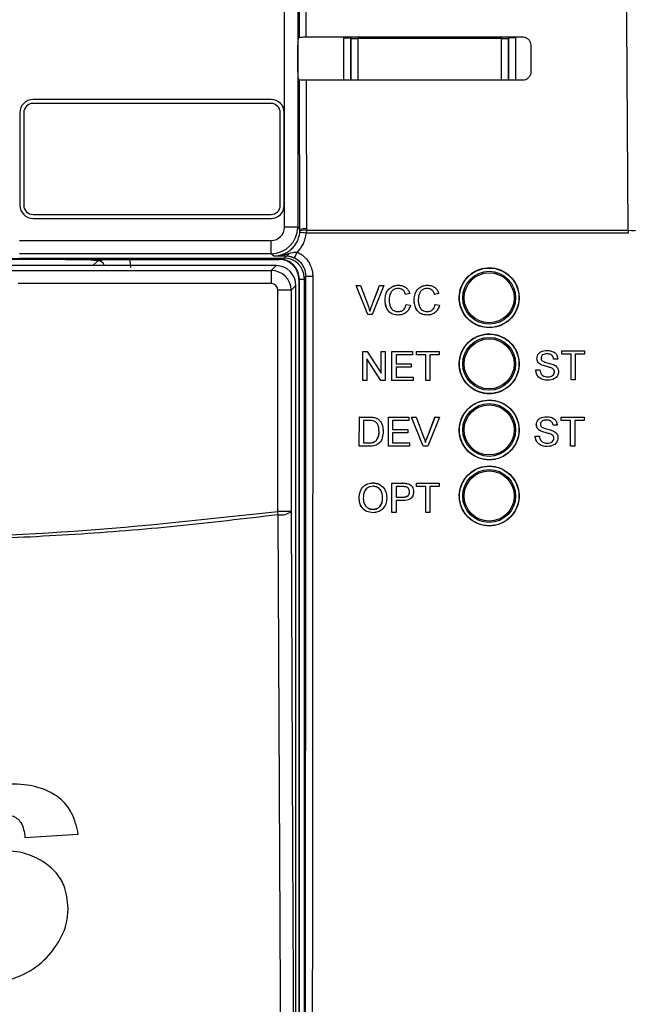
# Paper-space layout 'Blatt3' of a CAD drawing. Header units: millimetres. Extents: x 5 to 418, y 2 to 292.
# Tile 15 of 48: x 99 to 114, y 178 to 202. Entities that reach past the tile are written whole.
import ezdxf

# ---------------------------------------------------------------- set-up
doc = ezdxf.new("R2010")
doc.units = ezdxf.units.MM

psp = doc.layouts.new('Blatt3')

# ---------------------------------------------------------------- linework, layer by layer
at = {"color": 7, "linetype": 'Continuous', "lineweight": 25}
for p, q in [((105.7104, 197.0987), (105.7104, 224.9881)), ((106.0437, 224.9881), (106.0437, 197.0987)), ((106.0897, 201.8949), (106.0875, 202.8169)), ((106.2487, 202.814), (106.2508, 201.8978)), ((106.0525, 201.8577), (106.0897, 201.8949)), ((107.2075, 201.8795), (107.3742, 201.8795)), ((107.2075, 200.8087), (107.2075, 201.8795)), ((107.3917, 201.8619), (107.3742, 201.8795)), ((107.3742, 201.8795), (107.3742, 200.8086)), ((107.5584, 201.8986), (107.5584, 201.8619)), ((111.1842, 201.9013), (111.1842, 201.8619)), ((111.3684, 201.8795), (111.3509, 201.8619)), ((111.5351, 201.8795), (111.3684, 201.8795)), ((111.3684, 200.8056), (111.3684, 201.8795)), ((111.5351, 201.8795), (111.5351, 200.8055)), ((106.0496, 201.0186), (106.0496, 201.691)), ((107.3917, 201.8619), (107.5584, 201.8619)), ((107.3917, 200.8182), (107.3917, 201.8619)), ((111.1842, 201.8619), (107.5584, 201.8619)), ((107.5584, 201.8619), (107.5584, 200.8182)), ((111.1842, 200.8182), (111.1842, 201.8619)), ((111.1842, 201.8619), (111.3509, 201.8619)), ((111.3509, 201.8619), (111.3509, 200.8182)), ((111.9189, 201.6881), (111.9205, 201.0215)), ((106.0922, 200.8122), (106.0525, 200.852)), ((106.101, 197.0414), (106.0922, 200.8122)), ((106.2534, 200.8093), (106.2621, 197.0635)), ((107.3915, 200.8086), (107.3917, 200.8182)), ((107.3917, 200.8182), (107.5584, 200.8182)), ((107.3925, 200.8086), (107.3917, 200.8182)), ((107.5584, 200.8182), (111.1842, 200.8182)), ((107.5584, 200.8182), (107.5584, 200.8085)), ((111.1842, 200.8182), (111.3509, 200.8182)), ((111.1842, 200.8182), (111.1842, 200.8058)), ((111.3509, 200.8182), (111.3497, 200.8056)), ((111.3509, 200.8182), (111.3511, 200.8056)), ((105.3713, 200.3215), (99.3713, 200.3215)), ((105.3713, 200.2215), (99.3713, 200.2215)), ((99.038, 199.9881), (99.038, 197.6548)), ((99.138, 199.9881), (99.138, 197.6548)), ((105.6046, 197.6548), (105.6046, 199.9881)), ((105.7046, 197.6548), (105.7046, 199.9881)), ((99.3713, 197.4215), (105.3713, 197.4215)), ((99.3713, 197.3215), (105.3713, 197.3215)), ((106.0437, 197.0987), (105.7104, 197.0987)), ((106.0437, 197.0987), (106.101, 197.0414)), ((106.097, 196.9669), (106.1003, 197.009)), ((106.1003, 197.009), (106.101, 197.0414)), ((106.2613, 197.0231), (106.2571, 196.9529)), ((114.3778, 196.9529), (106.2571, 196.9529)), ((106.2621, 197.0635), (106.2613, 197.0231)), ((106.2613, 197.0231), (114.3769, 197.0231)), ((114.3769, 197.0231), (114.3778, 196.9529)), ((99.0322, 196.7654), (105.3771, 196.7654)), ((105.3771, 196.4321), (105.3771, 196.7654)), ((105.3771, 196.4321), (99.0322, 196.4321)), ((105.4345, 196.3747), (105.3771, 196.4321)), ((100.1936, 196.2881), (98.6049, 196.2881)), ((105.5713, 196.3027), (98.6195, 196.3027)), ((99.0148, 196.3215), (105.7047, 196.3215)), ((100.8823, 196.1322), (101.0051, 196.255)), ((101.813, 196.2881), (105.5713, 196.2881)), ((105.5713, 196.3027), (105.5713, 196.3215)), ((105.5713, 196.3027), (105.5713, 196.2881)), ((105.7047, 196.3215), (105.7538, 196.3706)), ((105.4988, 196.1322), (98.7105, 196.1322)), ((98.8327, 196.01), (105.3766, 196.01)), ((105.3766, 196.01), (105.4988, 196.1322)), ((105.3766, 196.01), (105.3766, 195.6768)), ((105.3766, 195.6768), (98.9993, 195.6768)), ((106.0859, 195.7881), (106.0713, 195.7881)), ((106.0713, 195.7881), (106.0713, 158.1548)), ((106.0859, 158.1548), (106.0859, 195.7881)), ((106.0859, 195.7881), (106.2046, 195.7881)), ((106.2514, 195.8684), (106.2046, 195.8216)), ((106.2046, 195.8216), (106.2046, 158.156)), ((105.5432, 189.9351), (105.5432, 195.5101)), ((105.8765, 195.5101), (105.5432, 195.5101)), ((105.9987, 195.6323), (105.8765, 195.5101)), ((105.8765, 195.5101), (105.8765, 189.9351)), ((105.9987, 158.3107), (105.9987, 195.6323)), ((107.8089, 194.8959), (107.5135, 195.6293)), ((107.5142, 195.6293), (107.5135, 195.6293)), ((107.8097, 194.8959), (107.5142, 195.6293)), ((107.5142, 195.6293), (107.6262, 195.6293)), ((107.6262, 195.6293), (107.8255, 195.1037)), ((107.9048, 195.1037), (108.0778, 195.559)), ((107.9055, 195.1037), (108.1052, 195.6293)), ((108.2172, 195.6293), (107.9216, 194.8959)), ((108.1052, 195.6293), (108.1046, 195.6293)), ((108.1052, 195.6293), (108.2172, 195.6293)), ((108.5837, 195.6387), (108.5831, 195.6387)), ((108.8661, 195.4255), (108.7627, 195.4033)), ((109.3163, 195.6387), (109.3158, 195.6387)), ((109.5987, 195.4255), (109.4954, 195.4033)), ((108.2461, 195.268), (108.2454, 195.268)), ((108.7627, 195.4033), (108.762, 195.4033)), ((108.9788, 195.268), (108.9781, 195.268)), ((109.4954, 195.4033), (109.4947, 195.4033)), ((107.9055, 195.1037), (107.9048, 195.1037)), ((108.7815, 195.1548), (108.7808, 195.1548)), ((108.7815, 195.1548), (108.8849, 195.1307)), ((109.5142, 195.1548), (109.5134, 195.1548)), ((109.5142, 195.1548), (109.6175, 195.1307)), ((107.8097, 194.8959), (107.8089, 194.8959)), ((107.9216, 194.8959), (107.8097, 194.8959)), ((108.5857, 194.8865), (108.585, 194.8865)), ((109.3184, 194.8865), (109.3177, 194.8865)), ((107.6858, 193.9678), (107.6853, 193.9678)), ((107.6858, 193.2344), (107.6858, 193.9678)), ((107.6858, 193.9678), (107.795, 193.9678)), ((107.795, 193.9678), (108.146, 193.4206)), ((108.146, 193.9678), (108.1457, 193.9678)), ((108.146, 193.4206), (108.146, 193.9678)), ((108.146, 193.9678), (108.2493, 193.9678)), ((108.2493, 193.9678), (108.2493, 193.2344)), ((108.4184, 193.9678), (108.4181, 193.9678)), ((108.4184, 193.2344), (108.4184, 193.9678)), ((108.4184, 193.9678), (108.9349, 193.9678)), ((108.9349, 193.9678), (108.9349, 193.8832)), ((109.0382, 193.9678), (109.0381, 193.9678)), ((109.0382, 193.8832), (109.0382, 193.9678)), ((109.0382, 193.9678), (109.6111, 193.9678)), ((109.6111, 193.9678), (109.6111, 193.8832)), ((112.3282, 193.9926), (112.328, 193.9926)), ((112.7033, 193.9832), (112.7029, 193.9832)), ((112.7033, 193.8986), (112.7033, 193.9832)), ((112.7033, 193.9832), (113.2763, 193.9832)), ((113.2763, 193.9832), (113.2763, 193.8986)), ((108.1401, 193.2344), (107.7891, 193.7816)), ((107.7891, 193.7816), (107.7891, 193.2344)), ((108.9349, 193.8832), (108.5217, 193.8832)), ((108.5217, 193.8832), (108.5217, 193.6575)), ((109.0382, 193.8832), (109.038, 193.8832)), ((109.273, 193.8832), (109.0382, 193.8832)), ((109.273, 193.2344), (109.273, 193.8832)), ((109.6111, 193.8832), (109.3764, 193.8832)), ((109.3764, 193.8832), (109.3764, 193.2344)), ((112.0739, 193.7918), (112.0735, 193.7918)), ((112.4966, 193.7763), (112.4961, 193.7763)), ((112.5999, 193.7763), (112.4966, 193.7763)), ((112.7033, 193.8986), (112.7028, 193.8986)), ((112.9381, 193.8986), (112.7033, 193.8986)), ((112.9374, 193.2498), (112.9374, 193.8391)), ((112.9381, 193.2498), (112.9381, 193.8986)), ((113.2763, 193.8986), (113.0414, 193.8986)), ((113.0414, 193.8986), (113.0414, 193.2498)), ((108.5217, 193.6575), (108.9068, 193.6575)), ((108.9068, 193.5729), (108.5217, 193.5729)), ((108.5217, 193.5729), (108.5217, 193.3191)), ((108.9068, 193.6575), (108.9068, 193.5729)), ((112.0457, 193.5037), (112.045, 193.5037)), ((112.0457, 193.5037), (112.149, 193.5037)), ((112.1821, 193.6333), (112.1815, 193.6333)), ((112.4373, 193.552), (112.4366, 193.552)), ((112.5154, 193.453), (112.5147, 193.453)), ((107.6843, 193.2344), (107.6843, 193.2354)), ((107.6858, 193.2344), (107.6843, 193.2344)), ((107.7891, 193.2344), (107.6858, 193.2344)), ((108.1401, 193.2344), (108.1388, 193.2344)), ((108.2493, 193.2344), (108.1401, 193.2344)), ((108.4184, 193.2344), (108.4171, 193.2344)), ((108.9537, 193.2344), (108.4184, 193.2344)), ((108.5217, 193.3191), (108.9537, 193.3191)), ((108.9537, 193.3191), (108.9537, 193.2344)), ((109.273, 193.2344), (109.2719, 193.2344)), ((109.3764, 193.2344), (109.273, 193.2344)), ((112.3526, 193.2404), (112.3519, 193.2404)), ((112.9381, 193.2498), (112.9374, 193.2498)), ((113.0414, 193.2498), (112.9381, 193.2498)), ((107.5965, 191.579), (107.5977, 192.3119)), ((107.5977, 192.3119), (107.5967, 192.3129)), ((107.5977, 192.3119), (107.8483, 192.3118)), ((107.7009, 192.2273), (107.7, 191.6635)), ((107.8494, 192.2273), (107.7009, 192.2273)), ((107.8483, 192.3118), (107.8472, 192.3128)), ((107.9777, 192.3012), (107.9767, 192.3022)), ((108.0842, 192.2488), (108.0832, 192.2498)), ((108.098, 192.2363), (108.0968, 192.2374)), ((108.3305, 192.3117), (108.3294, 192.3127)), ((108.3294, 191.5788), (108.3305, 192.3117)), ((108.3305, 192.3117), (108.8473, 192.3115)), ((108.4337, 192.2271), (108.4334, 192.0016)), ((108.8471, 192.227), (108.4337, 192.2271)), ((108.8473, 192.3115), (108.8461, 192.3126)), ((108.8473, 192.3115), (108.8471, 192.227)), ((108.9138, 192.3115), (108.9126, 192.3126)), ((109.2082, 191.5785), (108.9138, 192.3115)), ((108.9138, 192.3115), (109.0258, 192.3115)), ((109.0258, 192.3115), (109.0246, 192.3126)), ((109.0258, 192.3115), (109.2243, 191.7861)), ((109.3031, 191.7872), (109.5038, 192.3125)), ((109.3043, 191.7861), (109.505, 192.3113)), ((109.617, 192.3113), (109.3202, 191.5785)), ((109.505, 192.3113), (109.5038, 192.3125)), ((109.5038, 192.3125), (109.6158, 192.3125)), ((109.505, 192.3113), (109.617, 192.3113)), ((109.617, 192.3113), (109.6158, 192.3125)), ((112.3143, 192.3215), (112.3142, 192.3215)), ((112.6894, 192.2275), (112.6889, 192.2275)), ((112.6894, 192.3121), (112.689, 192.3121)), ((112.6894, 192.2275), (112.6894, 192.3121)), ((112.6894, 192.3121), (113.2624, 192.3121)), ((112.9242, 192.2275), (112.6894, 192.2275)), ((112.9242, 191.5788), (112.9242, 192.2275)), ((113.2624, 192.2275), (113.0275, 192.2275)), ((113.0275, 192.2275), (113.0275, 191.5788)), ((113.2624, 192.3121), (113.2624, 192.2275)), ((108.0951, 191.9509), (108.0941, 191.9519)), ((108.4334, 192.0016), (108.8186, 192.0015)), ((108.8186, 192.0015), (108.8175, 192.0025)), ((108.8186, 192.0015), (108.8185, 191.9169)), ((112.06, 192.1207), (112.0596, 192.1207)), ((112.1681, 191.9622), (112.1676, 191.9622)), ((112.4827, 192.1053), (112.4822, 192.1053)), ((112.586, 192.1053), (112.4827, 192.1053)), ((112.9235, 191.5788), (112.9235, 192.169)), ((108.0242, 191.7153), (108.0232, 191.7162)), ((108.4333, 191.917), (108.4329, 191.6633)), ((108.8185, 191.9169), (108.4333, 191.917)), ((109.3043, 191.7861), (109.3031, 191.7872)), ((112.0318, 191.8326), (112.0311, 191.8326)), ((112.0318, 191.8326), (112.1351, 191.8326)), ((112.4234, 191.881), (112.4227, 191.881)), ((112.5015, 191.782), (112.5008, 191.782)), ((107.5965, 191.579), (107.5956, 191.5799)), ((107.859, 191.5789), (107.5965, 191.579)), ((107.7, 191.6635), (107.8511, 191.6635)), ((107.8511, 191.6635), (107.8501, 191.6644)), ((108.3294, 191.5788), (108.3284, 191.5798)), ((108.8649, 191.5786), (108.3294, 191.5788)), ((108.4329, 191.6633), (108.8651, 191.6632)), ((108.8651, 191.6632), (108.864, 191.6642)), ((108.8651, 191.6632), (108.8649, 191.5786)), ((109.2082, 191.5785), (109.207, 191.5796)), ((109.3202, 191.5785), (109.2082, 191.5785)), ((112.3387, 191.5694), (112.338, 191.5694)), ((112.9242, 191.5788), (112.9235, 191.5788)), ((113.0275, 191.5788), (112.9242, 191.5788)), ((107.9419, 190.6515), (107.9405, 190.6528)), ((108.4185, 190.2963), (108.4191, 190.6434)), ((108.4205, 190.6421), (108.4191, 190.6434)), ((108.4191, 190.6434), (108.6883, 190.6434)), ((108.4193, 189.9093), (108.4205, 190.6421)), ((108.4205, 190.6421), (108.6897, 190.6421)), ((108.5237, 190.5576), (108.5233, 190.2945)), ((108.6987, 190.5576), (108.5237, 190.5576)), ((108.6897, 190.6421), (108.6883, 190.6434)), ((108.7983, 190.6352), (108.7969, 190.6365)), ((108.9007, 190.5897), (108.8991, 190.5912)), ((109.0389, 190.5704), (109.039, 190.6434)), ((109.0403, 190.5576), (109.0389, 190.5588)), ((109.0405, 190.6421), (109.039, 190.6434)), ((109.039, 190.6434), (109.612, 190.6434)), ((109.0403, 190.5576), (109.0405, 190.6421)), ((109.2752, 190.5576), (109.0403, 190.5576)), ((109.0405, 190.6421), (109.6134, 190.6421)), ((109.2741, 189.9093), (109.2752, 190.5576)), ((109.3785, 190.5576), (109.3774, 189.9093)), ((109.6133, 190.5576), (109.3785, 190.5576)), ((109.6134, 190.6421), (109.612, 190.6434)), ((109.6134, 190.6421), (109.6133, 190.5576)), ((107.5933, 190.266), (107.5919, 190.2673)), ((108.1851, 190.2753), (108.1837, 190.2765)), ((108.5231, 190.2099), (108.5226, 189.9093)), ((108.7026, 190.2099), (108.5231, 190.2099)), ((108.5233, 190.2945), (108.7, 190.2945)), ((108.7, 190.2945), (108.6986, 190.2957)), ((108.8617, 190.4285), (108.8602, 190.4298)), ((107.94, 189.9845), (107.9385, 189.9857)), ((105.5543, 189.8488), (105.5432, 189.9351)), ((105.8765, 189.9351), (105.5432, 189.9351)), ((108.4193, 189.9093), (108.418, 189.9105)), ((108.5226, 189.9093), (108.4193, 189.9093)), ((109.2741, 189.9093), (109.2728, 189.9105)), ((109.3774, 189.9093), (109.2741, 189.9093)), ((99.1671, 181.7109), (100.5132, 181.792))]:
    psp.add_line(p, q, dxfattribs=at)
at = {"color": 7, "linetype": 'Continuous', "lineweight": 25, "flags": 128}
for points in [[(114.3769, 197.0231), (114.3676, 198.3445), (114.3302, 203.6302), (114.21, 220.6108)], [(107.3917, 201.8619), (107.3949, 201.8944), (107.3958, 201.8985)], [(111.3461, 201.9014), (111.3477, 201.8944), (111.3509, 201.8619)], [(105.6343, 172.837), (105.6312, 173.4809), (105.6191, 176.0565), (105.5707, 186.3587), (105.5543, 189.8488)], [(105.8765, 189.9351), (105.9163, 181.4511), (105.9562, 172.9233)]]:
    psp.add_lwpolyline(points, dxfattribs=at)
at = {"color": 7, "linetype": 'Continuous', "lineweight": 25}
for centre, radius in [((110.8713, 195.3215), 0.75), ((110.8713, 195.3215), 0.6667), ((110.8713, 195.3215), 0.6316), ((110.8713, 193.6548), 0.75), ((110.8713, 193.6548), 0.6667), ((110.8713, 193.6548), 0.6316), ((110.8713, 191.9881), 0.75), ((110.8713, 191.9881), 0.6667), ((110.8713, 191.9881), 0.6316), ((110.8713, 190.3215), 0.75), ((110.8713, 190.3215), 0.6667), ((110.8713, 190.3215), 0.6316)]:
    psp.add_circle(centre, radius, dxfattribs=at)
for centre, radius, start, end in [((99.3713, 199.9881), 0.3333, 90, 180), ((99.3713, 199.9881), 0.2333, 90, 180), ((105.3713, 199.9881), 0.3333, 0, 90), ((105.3713, 199.9881), 0.2333, 0, 90), ((99.3713, 197.6548), 0.3333, 180, 270), ((99.3713, 197.6548), 0.2333, 180, 270), ((105.3713, 197.6548), 0.2333, 270, 0), ((105.3713, 197.6548), 0.3333, 270, 0), ((105.377, 197.0988), 0.6667, 270.00873, 359.99127), ((106.0229, 195.1979), 1.7706, 82.39916, 87.59893), ((106.2089, 196.694), 0.3332, 80.96458, 109.01794), ((106.2253, 196.734), 0.3315, 83.61467, 112.00928), ((114.5031, 198.398), 1.3807, 264.75697, 291.28619), ((105.7331, 196.4554), 0.0873, 283.66786, 348.64856), ((105.0595, 196.8705), 1.052, 328.7156, 337.70032), ((105.5713, 195.7881), 0.5146, 0, 90), ((105.5713, 195.7881), 0.5, 0, 90), ((106.3814, 197.463), 1.5999, 265.33873, 271.51453), ((105.6235, 190.2352), 0.3925, 259.84532, 310.1364)]:
    psp.add_arc(centre, radius, start, end, dxfattribs=at)
for centre, major_axis, ratio, start_param, end_param in [((95.2046, 207.6826), (331.5967, 0), 0.0174551, 4.7457074, 4.7621688), ((106.0525, 201.691), (0, 0.1667), 0.0174551, 0.0174533, 1.5707963), ((106.0525, 201.0186), (0, 0.1667), 0.0174551, 1.5707963, 3.1241394), ((95.2046, 195.054), (329.907, 0), 0.0174551, 1.5207614, 1.5372995), ((105.377, 197.0988), (-0.2358, 0.2358), 0.9996955, 2.3563468, 3.9268385), ((101.0028, 196.0863), (0.1208, 0.1208), 0.9759379, 5.7611944, 7.0672139), ((101.0028, 196.0863), (-0.5909, -0.5909), 0.9972647, 2.357564, 2.5991163), ((105.7046, 195.8214), (0.3537, 0.3537), 0.9996955, 5.4979394, 7.0684312), ((105.3765, 195.5101), (-0.3536, 0.3536), 0.9998985, 3.9271431, 5.4976349), ((105.4987, 195.6323), (0.3536, -0.3536), 0.9998985, 0.7855505, 2.3560422), ((105.3765, 195.5101), (0.1179, 0.1179), 0.9996955, 5.4979394, 7.0684312)]:
    psp.add_ellipse(centre, major_axis=major_axis, ratio=ratio, start_param=start_param, end_param=end_param, dxfattribs=at)
for points, knots in [([(106.0897, 201.8949), (106.0919, 201.8952), (106.0962, 201.8959), (106.1262, 201.8968), (106.1695, 201.8974), (106.214, 201.8977), (106.2417, 201.8978), (106.2508, 201.8978)], [0, 0, 0, 0, 0.2236598, 0.4473429, 0.6703401, 0.8919116, 1, 1, 1, 1]), ([(111.7046, 201.9017), (111.7164, 201.9012), (111.752, 201.8994), (111.8092, 201.879), (111.8665, 201.8341), (111.9059, 201.7723), (111.9182, 201.7204), (111.9188, 201.6922), (111.9189, 201.6881)], [0, 0, 0, 0, 0.1046692, 0.317023, 0.5307428, 0.746575, 0.9639054, 1, 1, 1, 1]), ([(111.9205, 201.0215), (111.9199, 201.0093), (111.9181, 200.9728), (111.8968, 200.9143), (111.8506, 200.8565), (111.788, 200.8177), (111.7363, 200.8059), (111.7085, 200.8054), (111.7046, 200.8053)], [0, 0, 0, 0, 0.1086494, 0.3253892, 0.5407101, 0.7539172, 0.9656881, 1, 1, 1, 1]), ([(106.2534, 200.8093), (106.2349, 200.8094), (106.1978, 200.8094), (106.1492, 200.81), (106.1128, 200.8107), (106.095, 200.8115), (106.0929, 200.812), (106.0922, 200.8122)], [0, 0, 0, 0, 0.2188249, 0.4376055, 0.657623, 0.8800574, 1, 1, 1, 1]), ([(105.4345, 196.3747), (105.4594, 196.3755), (105.5027, 196.3768), (105.5638, 196.3866), (105.6181, 196.3995), (105.6717, 196.4173), (105.7235, 196.4395), (105.7729, 196.4658), (105.8199, 196.496), (105.8646, 196.5305), (105.9061, 196.5687), (105.9441, 196.6098), (105.9784, 196.654), (106.0092, 196.7014), (106.0358, 196.7511), (106.058, 196.8025), (106.0757, 196.8555), (106.0893, 196.9104), (106.0945, 196.948), (106.097, 196.9669)], [0, 0, 0, 0, 0.0768273, 0.1335023, 0.1905693, 0.2488742, 0.3076074, 0.3642502, 0.4212865, 0.4795649, 0.5382729, 0.5949566, 0.6520355, 0.7103609, 0.769117, 0.825813, 0.8829036, 0.9412373, 1, 1, 1, 1]), ([(106.2571, 196.9529), (106.2384, 196.8601), (106.2025, 196.6812), (106.088, 196.5395), (106.0328, 196.4713)], [0, 0, 0, 0, 0.5189654, 1, 1, 1, 1]), ([(105.4345, 196.3747), (105.4355, 196.3747), (105.4393, 196.3747), (105.4533, 196.3747), (105.4798, 196.3752), (105.5169, 196.3772), (105.5572, 196.3809), (105.5975, 196.386), (105.6395, 196.3929), (105.6832, 196.4016), (105.7285, 196.4124), (105.7737, 196.4245), (105.8037, 196.4336), (105.8187, 196.4382)], [0, 0, 0, 0, 0.0073743, 0.0295245, 0.1082133, 0.2119375, 0.3157939, 0.4200314, 0.5243876, 0.6429784, 0.7617087, 0.8808033, 1, 1, 1, 1]), ([(105.8187, 196.4382), (105.8611, 196.4521), (105.9297, 196.4746), (106.0042, 196.4722), (106.0328, 196.4713)], [0, 0, 0, 0, 0.6162692, 1, 1, 1, 1]), ([(106.0328, 196.4713), (106.0412, 196.4674), (106.0662, 196.4556), (106.1068, 196.4328), (106.1535, 196.4013), (106.1903, 196.3716), (106.2318, 196.3335), (106.2698, 196.2922), (106.3089, 196.2397), (106.3339, 196.1994), (106.3604, 196.1498), (106.3826, 196.0982), (106.4021, 196.0356), (106.4123, 195.9893), (106.4213, 195.932), (106.4227, 195.893), (106.4237, 195.8636)], [0, 0, 0, 0, 0.0361801, 0.1088378, 0.1825388, 0.2573083, 0.2948736, 0.403651, 0.4773408, 0.5520971, 0.5896555, 0.6984992, 0.772235, 0.8470391, 0.8846219, 1, 1, 1, 1]), ([(100.1936, 196.2881), (100.2775, 196.288), (100.4449, 196.2877), (100.6561, 196.2856), (100.7945, 196.2832), (100.889, 196.2813), (100.9411, 196.2802), (100.9867, 196.2797), (101.0069, 196.2797), (101.0287, 196.2798), (101.0748, 196.2803), (101.1986, 196.2831), (101.3993, 196.2865), (101.6617, 196.288), (101.779, 196.2881), (101.813, 196.2881)], [0, 0, 0, 0, 0.1285765, 0.2567737, 0.3662028, 0.4233865, 0.4807326, 0.4926999, 0.5020936, 0.5114973, 0.5265389, 0.585134, 0.819275, 0.9475433, 1, 1, 1, 1]), ([(101.0051, 196.255), (101.0046, 196.2551), (100.9964, 196.2559), (100.956, 196.2601), (100.8601, 196.2691), (100.6845, 196.2795), (100.4419, 196.2868), (100.2765, 196.2877), (100.1936, 196.2881)], [0, 0, 0, 0, 0.00274543, 0.05080831, 0.24574994, 0.54490651, 0.77220368, 1, 1, 1, 1]), ([(105.7538, 196.3706), (105.6982, 196.3712), (105.5864, 196.3724), (105.4861, 196.3739), (105.4352, 196.3747), (105.4345, 196.3747)], [0, 0, 0, 0, 0.4934713, 0.9935248, 1, 1, 1, 1]), ([(105.9586, 196.3242), (105.9339, 196.3342), (105.9023, 196.3469), (105.8324, 196.3652), (105.7901, 196.3681), (105.7538, 196.3706)], [0, 0, 0, 0, 0.3391927, 0.4330012, 1, 1, 1, 1]), ([(106.2514, 195.8684), (106.2506, 195.8904), (106.2475, 195.9685), (106.2053, 196.0986), (106.1054, 196.2392), (106.0075, 196.2958), (105.9586, 196.3242)], [0, 0, 0, 0, 0.11584913, 0.41074499, 0.70540532, 1, 1, 1, 1]), ([(110.3365, 195.8578), (110.2822, 195.7919), (110.1737, 195.6601), (110.1053, 195.4083), (110.1186, 195.151), (110.2177, 194.9117), (110.3901, 194.7187), (110.6171, 194.5936), (110.8728, 194.5507), (111.1282, 194.595), (111.3544, 194.7213), (111.5259, 194.9153), (111.6234, 195.1549), (111.6363, 195.4131), (111.5631, 195.6611), (111.4119, 195.8711), (111.1996, 196.0194), (110.9496, 196.0891), (110.6916, 196.0713), (110.4804, 195.9842), (110.3765, 195.8929), (110.3365, 195.8578)], [0, 0, 0, 0, 0.0535723, 0.1071443, 0.1607313, 0.2143785, 0.2681024, 0.321888, 0.375695, 0.4294732, 0.4831833, 0.5368141, 0.5903891, 0.6439578, 0.6975746, 0.7512731, 0.8050495, 0.8588638, 0.9126587, 0.9663868, 1, 1, 1, 1]), ([(106.2206, 158.0757), (106.2241, 161.222), (106.2309, 167.5147), (106.2393, 176.9611), (106.2463, 186.4122), (106.2497, 192.7162), (106.2514, 195.8684)], [0, 0, 0, 0, 0.249948, 0.4999168, 0.749948, 1, 1, 1, 1]), ([(106.4237, 195.8636), (106.4237, 195.7526), (106.4234, 195.1972), (106.4222, 192.8649), (106.4189, 187.0901), (106.4126, 178.2079), (106.4037, 167.9399), (106.3964, 161.2278), (106.3929, 158.0649)], [0, 0, 0, 0, 0.00880859, 0.04404297, 0.18498094, 0.46685965, 0.74876819, 1, 1, 1, 1]), ([(108.2454, 195.268), (108.2494, 195.3209), (108.2572, 195.4265), (108.3389, 195.5561), (108.4587, 195.6271), (108.5415, 195.6348), (108.583, 195.6387)], [0, 0, 0, 0, 0.2804925, 0.5595697, 0.7796153, 1, 1, 1, 1]), ([(108.2461, 195.268), (108.2501, 195.3209), (108.258, 195.4265), (108.3396, 195.5561), (108.4595, 195.6271), (108.5423, 195.6348), (108.5837, 195.6387)], [0, 0, 0, 0, 0.2804925, 0.5595697, 0.7796153, 1, 1, 1, 1]), ([(108.5787, 195.5541), (108.5528, 195.5523), (108.5011, 195.5487), (108.4319, 195.5093), (108.3608, 195.4192), (108.3541, 195.3306), (108.3495, 195.2685)], [0, 0, 0, 0, 0.1872234, 0.3739058, 0.5607363, 1, 1, 1, 1]), ([(108.762, 195.4033), (108.7539, 195.4262), (108.7378, 195.4717), (108.6924, 195.5239), (108.6349, 195.5507), (108.597, 195.5529), (108.578, 195.5541)], [0, 0, 0, 0, 0.2805533, 0.55973893, 0.77965382, 1, 1, 1, 1]), ([(108.7627, 195.4033), (108.7547, 195.4262), (108.7385, 195.4717), (108.6931, 195.5239), (108.6356, 195.5507), (108.5977, 195.5529), (108.5787, 195.5541)], [0, 0, 0, 0, 0.2805533, 0.5597389, 0.7796538, 1, 1, 1, 1]), ([(108.5837, 195.6387), (108.6196, 195.636), (108.6913, 195.6308), (108.7793, 195.5776), (108.8381, 195.5054), (108.8567, 195.4521), (108.8661, 195.4255)], [0, 0, 0, 0, 0.2800806, 0.5594487, 0.7795488, 1, 1, 1, 1]), ([(108.9781, 195.268), (108.982, 195.3209), (108.9899, 195.4265), (109.0715, 195.5561), (109.1914, 195.6271), (109.2742, 195.6348), (109.3156, 195.6387)], [0, 0, 0, 0, 0.2804925, 0.5595697, 0.7796153, 1, 1, 1, 1]), ([(108.9788, 195.268), (108.9827, 195.3209), (108.9906, 195.4265), (109.0722, 195.5561), (109.1921, 195.6271), (109.2749, 195.6348), (109.3163, 195.6387)], [0, 0, 0, 0, 0.2804925, 0.5595697, 0.7796153, 1, 1, 1, 1]), ([(109.3113, 195.5541), (109.2854, 195.5523), (109.2337, 195.5487), (109.1646, 195.5093), (109.0935, 195.4192), (109.0868, 195.3306), (109.0821, 195.2685)], [0, 0, 0, 0, 0.1872234, 0.3739058, 0.5607363, 1, 1, 1, 1]), ([(109.4947, 195.4033), (109.4866, 195.4262), (109.4705, 195.4717), (109.425, 195.5239), (109.3676, 195.5507), (109.3296, 195.5529), (109.3106, 195.5541)], [0, 0, 0, 0, 0.2805533, 0.5597389, 0.7796538, 1, 1, 1, 1]), ([(109.4954, 195.4033), (109.4873, 195.4262), (109.4712, 195.4717), (109.4257, 195.5239), (109.3683, 195.5507), (109.3303, 195.5529), (109.3113, 195.5541)], [0, 0, 0, 0, 0.2805533, 0.55973893, 0.77965382, 1, 1, 1, 1]), ([(109.3163, 195.6387), (109.3522, 195.636), (109.4239, 195.6308), (109.5119, 195.5776), (109.5707, 195.5054), (109.5894, 195.4521), (109.5987, 195.4255)], [0, 0, 0, 0, 0.2800806, 0.5594487, 0.7795488, 1, 1, 1, 1]), ([(108.585, 194.8865), (108.5301, 194.8906), (108.4207, 194.8986), (108.305, 195.01), (108.2544, 195.1407), (108.2484, 195.2256), (108.2454, 195.268)], [0, 0, 0, 0, 0.27995506, 0.55808759, 0.77891157, 1, 1, 1, 1]), ([(108.5857, 194.8865), (108.5308, 194.8906), (108.4214, 194.8986), (108.3057, 195.01), (108.2552, 195.1407), (108.2491, 195.2256), (108.2461, 195.268)], [0, 0, 0, 0, 0.2799551, 0.5580876, 0.7789116, 1, 1, 1, 1]), ([(108.3495, 195.2685), (108.3515, 195.2291), (108.3556, 195.1506), (108.3983, 195.0452), (108.4833, 194.9819), (108.5451, 194.9747), (108.5761, 194.9711)], [0, 0, 0, 0, 0.281245, 0.5607156, 0.780138, 1, 1, 1, 1]), ([(109.3177, 194.8865), (109.2628, 194.8906), (109.1533, 194.8986), (109.0376, 195.01), (108.9871, 195.1407), (108.9811, 195.2256), (108.9781, 195.268)], [0, 0, 0, 0, 0.2799551, 0.5580876, 0.7789116, 1, 1, 1, 1]), ([(109.3184, 194.8865), (109.2635, 194.8906), (109.154, 194.8986), (109.0383, 195.01), (108.9878, 195.1407), (108.9818, 195.2256), (108.9788, 195.268)], [0, 0, 0, 0, 0.2799551, 0.5580876, 0.7789116, 1, 1, 1, 1]), ([(109.0821, 195.2685), (109.0841, 195.2291), (109.0882, 195.1506), (109.1309, 195.0452), (109.2159, 194.9819), (109.2778, 194.9747), (109.3087, 194.9711)], [0, 0, 0, 0, 0.281245, 0.5607156, 0.780138, 1, 1, 1, 1]), ([(107.8255, 195.1037), (107.8337, 195.0818), (107.8483, 195.0427), (107.8604, 195.0028), (107.8657, 194.9852)], [0, 0, 0, 0, 0.55999824, 1, 1, 1, 1]), ([(107.865, 194.9852), (107.8718, 195.0076), (107.8838, 195.0474), (107.8984, 195.0865), (107.9048, 195.1037)], [0, 0, 0, 0, 0.5599723, 1, 1, 1, 1]), ([(107.8657, 194.9852), (107.8725, 195.0076), (107.8845, 195.0474), (107.8991, 195.0865), (107.9055, 195.1037)], [0, 0, 0, 0, 0.5599723, 1, 1, 1, 1]), ([(108.5753, 194.9711), (108.6035, 194.9739), (108.6598, 194.9793), (108.7454, 195.0415), (108.7674, 195.1119), (108.7808, 195.1548)], [0, 0, 0, 0, 0.2807112, 0.5609046, 1, 1, 1, 1]), ([(108.5761, 194.9711), (108.6042, 194.9739), (108.6605, 194.9793), (108.7462, 195.0415), (108.7681, 195.1119), (108.7815, 195.1548)], [0, 0, 0, 0, 0.2807112, 0.5609046, 1, 1, 1, 1]), ([(108.8849, 195.1307), (108.8727, 195.0931), (108.8485, 195.0182), (108.7711, 194.9363), (108.6783, 194.8926), (108.6166, 194.8886), (108.5857, 194.8865)], [0, 0, 0, 0, 0.2802563, 0.5595462, 0.7795894, 1, 1, 1, 1]), ([(109.308, 194.9711), (109.3361, 194.9739), (109.3924, 194.9793), (109.4781, 195.0415), (109.5, 195.1119), (109.5134, 195.1548)], [0, 0, 0, 0, 0.28071123, 0.56090458, 1, 1, 1, 1]), ([(109.3087, 194.9711), (109.3369, 194.9739), (109.3931, 194.9793), (109.4788, 195.0415), (109.5008, 195.1119), (109.5142, 195.1548)], [0, 0, 0, 0, 0.2807112, 0.5609046, 1, 1, 1, 1]), ([(109.6175, 195.1307), (109.6054, 195.0931), (109.5811, 195.0182), (109.5038, 194.9363), (109.411, 194.8926), (109.3493, 194.8886), (109.3184, 194.8865)], [0, 0, 0, 0, 0.2802563, 0.5595462, 0.7795894, 1, 1, 1, 1]), ([(110.3367, 194.1901), (110.2825, 194.1242), (110.1742, 193.9925), (110.1061, 193.7409), (110.1196, 193.484), (110.2188, 193.245), (110.3912, 193.0524), (110.618, 192.9275), (110.8735, 192.8849), (111.1286, 192.9294), (111.3544, 193.0558), (111.5255, 193.2497), (111.6227, 193.489), (111.6354, 193.747), (111.5621, 193.9946), (111.4108, 194.2043), (111.1986, 194.3522), (110.9488, 194.4217), (110.6911, 194.4036), (110.4803, 194.3165), (110.3766, 194.2252), (110.3367, 194.1901)], [0, 0, 0, 0, 0.05356912, 0.10713778, 0.16072478, 0.21437646, 0.26810738, 0.32189954, 0.37570971, 0.42948642, 0.48319093, 0.5368144, 0.59038353, 0.64395056, 0.69757055, 0.75127575, 0.80505943, 0.85887833, 0.91267304, 0.96639642, 1, 1, 1, 1]), ([(112.0732, 193.7918), (112.0756, 193.8144), (112.0806, 193.8596), (112.1171, 193.9188), (112.1964, 193.98), (112.2735, 193.9874), (112.3276, 193.9926)], [0, 0, 0, 0, 0.1870287, 0.3741238, 0.5611402, 1, 1, 1, 1]), ([(112.0739, 193.7918), (112.0763, 193.8144), (112.0812, 193.8596), (112.1178, 193.9188), (112.1971, 193.98), (112.2742, 193.9874), (112.3282, 193.9926)], [0, 0, 0, 0, 0.1870287, 0.3741238, 0.5611402, 1, 1, 1, 1]), ([(112.3282, 193.9926), (112.3646, 193.9903), (112.437, 193.9857), (112.5308, 193.9396), (112.5881, 193.8617), (112.596, 193.8048), (112.5999, 193.7763)], [0, 0, 0, 0, 0.2807972, 0.5601508, 0.7798767, 1, 1, 1, 1]), ([(112.1814, 193.6333), (112.1649, 193.6426), (112.132, 193.6613), (112.0849, 193.7128), (112.0776, 193.7619), (112.0732, 193.7918)], [0, 0, 0, 0, 0.2814452, 0.5622732, 1, 1, 1, 1]), ([(112.1821, 193.6333), (112.1656, 193.6426), (112.1327, 193.6613), (112.0856, 193.7128), (112.0783, 193.7619), (112.0739, 193.7918)], [0, 0, 0, 0, 0.2814452, 0.5622732, 1, 1, 1, 1]), ([(112.3324, 193.908), (112.3124, 193.9073), (112.2726, 193.9058), (112.2197, 193.8853), (112.1837, 193.8456), (112.1794, 193.8142), (112.1772, 193.7985)], [0, 0, 0, 0, 0.2812903, 0.5608202, 0.7806803, 1, 1, 1, 1]), ([(112.1772, 193.7985), (112.1785, 193.7849), (112.1807, 193.7604), (112.1965, 193.7419), (112.2035, 193.7337)], [0, 0, 0, 0, 0.5596169, 1, 1, 1, 1]), ([(112.2035, 193.7337), (112.2344, 193.7183), (112.2856, 193.6927), (112.3634, 193.6758), (112.4285, 193.6588), (112.4706, 193.6431), (112.4916, 193.6353)], [0, 0, 0, 0, 0.3384083, 0.5589741, 0.7795351, 1, 1, 1, 1]), ([(112.4959, 193.7763), (112.492, 193.7983), (112.4841, 193.8419), (112.425, 193.9019), (112.3671, 193.9057), (112.3317, 193.908)], [0, 0, 0, 0, 0.2810967, 0.5602874, 1, 1, 1, 1]), ([(112.4966, 193.7763), (112.4927, 193.7983), (112.4848, 193.8419), (112.4257, 193.9019), (112.3678, 193.9057), (112.3324, 193.908)], [0, 0, 0, 0, 0.2810967, 0.5602874, 1, 1, 1, 1]), ([(112.3519, 193.2404), (112.3092, 193.2426), (112.2241, 193.247), (112.1169, 193.3083), (112.0565, 193.4035), (112.0488, 193.4703), (112.045, 193.5037)], [0, 0, 0, 0, 0.2808135, 0.5595629, 0.7796198, 1, 1, 1, 1]), ([(112.3526, 193.2404), (112.3099, 193.2426), (112.2248, 193.247), (112.1176, 193.3083), (112.0572, 193.4035), (112.0495, 193.4703), (112.0457, 193.5037)], [0, 0, 0, 0, 0.2808135, 0.5595629, 0.7796198, 1, 1, 1, 1]), ([(112.149, 193.5037), (112.1532, 193.4757), (112.1615, 193.42), (112.2158, 193.359), (112.2823, 193.3297), (112.3261, 193.3266), (112.3481, 193.3251)], [0, 0, 0, 0, 0.280632, 0.5586744, 0.7791973, 1, 1, 1, 1]), ([(112.4366, 193.552), (112.4077, 193.5613), (112.36, 193.5766), (112.2924, 193.5937), (112.2356, 193.61), (112.1995, 193.6255), (112.1814, 193.6333)], [0, 0, 0, 0, 0.3399393, 0.5600249, 0.7800825, 1, 1, 1, 1]), ([(112.4373, 193.552), (112.4084, 193.5613), (112.3607, 193.5766), (112.2931, 193.5937), (112.2363, 193.61), (112.2001, 193.6255), (112.1821, 193.6333)], [0, 0, 0, 0, 0.3399393, 0.5600249, 0.7800825, 1, 1, 1, 1]), ([(112.3474, 193.3251), (112.3694, 193.3264), (112.4132, 193.3292), (112.4699, 193.3562), (112.5072, 193.4013), (112.5122, 193.4358), (112.5147, 193.453)], [0, 0, 0, 0, 0.2809172, 0.5608127, 0.7805018, 1, 1, 1, 1]), ([(112.3481, 193.3251), (112.37, 193.3264), (112.4139, 193.3292), (112.4706, 193.3562), (112.5079, 193.4013), (112.5129, 193.4358), (112.5154, 193.453)], [0, 0, 0, 0, 0.28091717, 0.56081274, 0.7805018, 1, 1, 1, 1]), ([(112.6187, 193.458), (112.6129, 193.4223), (112.6011, 193.3508), (112.5018, 193.2576), (112.4092, 193.247), (112.3526, 193.2404)], [0, 0, 0, 0, 0.2799417, 0.5600797, 1, 1, 1, 1]), ([(112.5147, 193.453), (112.5135, 193.4657), (112.5111, 193.4909), (112.4843, 193.5295), (112.4547, 193.5435), (112.4366, 193.552)], [0, 0, 0, 0, 0.2800885, 0.55997049, 1, 1, 1, 1]), ([(112.5154, 193.453), (112.5142, 193.4657), (112.5118, 193.4909), (112.485, 193.5295), (112.4554, 193.5435), (112.4373, 193.552)], [0, 0, 0, 0, 0.2800885, 0.5599705, 1, 1, 1, 1]), ([(112.4916, 193.6353), (112.511, 193.6255), (112.5497, 193.6058), (112.5918, 193.5608), (112.6152, 193.5092), (112.6176, 193.4751), (112.6187, 193.458)], [0, 0, 0, 0, 0.2803713, 0.5599089, 0.7798589, 1, 1, 1, 1]), ([(110.3369, 192.5224), (110.2829, 192.4565), (110.1748, 192.3249), (110.1069, 192.0736), (110.1206, 191.817), (110.2199, 191.5784), (110.3922, 191.3861), (110.6189, 191.2616), (110.8741, 191.2192), (111.1289, 191.2638), (111.3543, 191.3903), (111.525, 191.5841), (111.6219, 191.8232), (111.6344, 192.0808), (111.561, 192.3281), (111.4098, 192.5374), (111.1976, 192.685), (110.9481, 192.7542), (110.6908, 192.7359), (110.4802, 192.6487), (110.3767, 192.5575), (110.3369, 192.5224)], [0, 0, 0, 0, 0.053566, 0.1071314, 0.1607186, 0.214375, 0.2681131, 0.3219118, 0.3757251, 0.4295001, 0.4831988, 0.5368148, 0.5903782, 0.6439436, 0.697567, 0.7512791, 0.8050701, 0.8588935, 0.9126879, 0.9664063, 1, 1, 1, 1]), ([(107.8471, 192.313), (107.8714, 192.3129), (107.9149, 192.3127), (107.9577, 192.3055), (107.9765, 192.3024)], [0, 0, 0, 0, 0.560174, 1, 1, 1, 1]), ([(107.8483, 192.3118), (107.8726, 192.3117), (107.9161, 192.3115), (107.9589, 192.3044), (107.9777, 192.3012)], [0, 0, 0, 0, 0.56017401, 1, 1, 1, 1]), ([(107.9705, 192.2121), (107.9483, 192.2176), (107.9085, 192.2273), (107.8675, 192.2273), (107.8494, 192.2273)], [0, 0, 0, 0, 0.5592546, 1, 1, 1, 1]), ([(108.0951, 191.9509), (108.0919, 192.009), (108.0874, 192.0901), (108.029, 192.1776), (107.99, 192.2006), (107.9705, 192.2121)], [0, 0, 0, 0, 0.5591497, 0.7800403, 1, 1, 1, 1]), ([(107.9765, 192.3024), (107.9982, 192.2961), (108.037, 192.285), (108.0689, 192.2607), (108.083, 192.2499)], [0, 0, 0, 0, 0.5598465, 1, 1, 1, 1]), ([(107.9777, 192.3012), (107.9994, 192.295), (108.0382, 192.2839), (108.0701, 192.2595), (108.0842, 192.2488)], [0, 0, 0, 0, 0.5598465, 1, 1, 1, 1]), ([(108.0842, 192.2488), (108.1057, 192.2265), (108.1488, 192.1818), (108.1904, 192.0772), (108.1954, 191.9978), (108.1984, 191.9492)], [0, 0, 0, 0, 0.279769, 0.5599289, 1, 1, 1, 1]), ([(112.0593, 192.1207), (112.0617, 192.1433), (112.0667, 192.1885), (112.1032, 192.2478), (112.1825, 192.3089), (112.2596, 192.3163), (112.3137, 192.3215)], [0, 0, 0, 0, 0.1870287, 0.3741238, 0.5611402, 1, 1, 1, 1]), ([(112.06, 192.1207), (112.0624, 192.1433), (112.0673, 192.1885), (112.1039, 192.2478), (112.1832, 192.3089), (112.2603, 192.3163), (112.3143, 192.3215)], [0, 0, 0, 0, 0.1870287, 0.3741238, 0.5611402, 1, 1, 1, 1]), ([(112.3184, 192.2369), (112.2985, 192.2362), (112.2587, 192.2348), (112.2058, 192.2142), (112.1697, 192.1746), (112.1654, 192.1432), (112.1633, 192.1275)], [0, 0, 0, 0, 0.2812903, 0.5608202, 0.7806803, 1, 1, 1, 1]), ([(112.3143, 192.3215), (112.3507, 192.3192), (112.4231, 192.3147), (112.5169, 192.2686), (112.5742, 192.1907), (112.5821, 192.1338), (112.586, 192.1053)], [0, 0, 0, 0, 0.2807972, 0.5601508, 0.7798767, 1, 1, 1, 1]), ([(112.482, 192.1053), (112.4781, 192.1272), (112.4702, 192.1709), (112.4111, 192.2309), (112.3532, 192.2346), (112.3178, 192.2369)], [0, 0, 0, 0, 0.2810967, 0.5602874, 1, 1, 1, 1]), ([(112.4827, 192.1053), (112.4788, 192.1272), (112.4709, 192.1709), (112.4118, 192.2309), (112.3539, 192.2346), (112.3184, 192.2369)], [0, 0, 0, 0, 0.2810967, 0.5602874, 1, 1, 1, 1]), ([(108.1984, 191.9492), (108.1946, 191.8957), (108.1871, 191.789), (108.1123, 191.6512), (107.9856, 191.5841), (107.9013, 191.5807), (107.859, 191.5789)], [0, 0, 0, 0, 0.28084, 0.5599517, 0.7790685, 1, 1, 1, 1]), ([(108.0939, 191.952), (108.0898, 192.0092), (108.0841, 192.0889), (108.0411, 192.1639), (108.0203, 192.1778), (108.0183, 192.1792)], [0, 0, 0, 0, 0.6949859, 0.9695382, 1, 1, 1, 1]), ([(108.023, 191.7164), (108.0476, 191.757), (108.0917, 191.8299), (108.0932, 191.9146), (108.0939, 191.952)], [0, 0, 0, 0, 0.5574522, 1, 1, 1, 1]), ([(108.0242, 191.7153), (108.0488, 191.7559), (108.0929, 191.8288), (108.0944, 191.9134), (108.0951, 191.9509)], [0, 0, 0, 0, 0.55745225, 1, 1, 1, 1]), ([(112.1675, 191.9622), (112.151, 191.9716), (112.1181, 191.9902), (112.071, 192.0417), (112.0637, 192.0908), (112.0593, 192.1207)], [0, 0, 0, 0, 0.2814452, 0.5622732, 1, 1, 1, 1]), ([(112.1681, 191.9622), (112.1517, 191.9716), (112.1188, 191.9902), (112.0717, 192.0417), (112.0644, 192.0908), (112.06, 192.1207)], [0, 0, 0, 0, 0.2814452, 0.5622732, 1, 1, 1, 1]), ([(112.1633, 192.1275), (112.1646, 192.1138), (112.1668, 192.0894), (112.1826, 192.0708), (112.1896, 192.0627)], [0, 0, 0, 0, 0.5596169, 1, 1, 1, 1]), ([(112.4227, 191.881), (112.3938, 191.8903), (112.3461, 191.9056), (112.2785, 191.9226), (112.2217, 191.9389), (112.1855, 191.9545), (112.1675, 191.9622)], [0, 0, 0, 0, 0.33993933, 0.56002492, 0.78008245, 1, 1, 1, 1]), ([(112.4234, 191.881), (112.3945, 191.8903), (112.3468, 191.9056), (112.2792, 191.9226), (112.2224, 191.9389), (112.1862, 191.9545), (112.1681, 191.9622)], [0, 0, 0, 0, 0.33993933, 0.56002492, 0.78008245, 1, 1, 1, 1]), ([(112.1896, 192.0627), (112.2205, 192.0472), (112.2717, 192.0216), (112.3495, 192.0048), (112.4146, 191.9877), (112.4567, 191.9721), (112.4777, 191.9643)], [0, 0, 0, 0, 0.33840831, 0.55897415, 0.77953514, 1, 1, 1, 1]), ([(112.4777, 191.9643), (112.4971, 191.9544), (112.5358, 191.9348), (112.5779, 191.8897), (112.6013, 191.8381), (112.6037, 191.804), (112.6048, 191.787)], [0, 0, 0, 0, 0.2803713, 0.5599089, 0.7798589, 1, 1, 1, 1]), ([(107.8499, 191.6647), (107.8854, 191.6647), (107.9488, 191.6647), (108.0004, 191.7007), (108.023, 191.7164)], [0, 0, 0, 0, 0.561861, 1, 1, 1, 1]), ([(107.8511, 191.6635), (107.8867, 191.6635), (107.95, 191.6636), (108.0016, 191.6995), (108.0242, 191.7153)], [0, 0, 0, 0, 0.56186102, 1, 1, 1, 1]), ([(109.2243, 191.7861), (109.2325, 191.7643), (109.2471, 191.7252), (109.2591, 191.6853), (109.2644, 191.6678)], [0, 0, 0, 0, 0.5599982, 1, 1, 1, 1]), ([(109.2632, 191.6689), (109.27, 191.6912), (109.2821, 191.7311), (109.2967, 191.7701), (109.3031, 191.7872)], [0, 0, 0, 0, 0.5599723, 1, 1, 1, 1]), ([(109.2644, 191.6678), (109.2712, 191.6901), (109.2833, 191.7299), (109.2979, 191.7689), (109.3043, 191.7861)], [0, 0, 0, 0, 0.5599723, 1, 1, 1, 1]), ([(112.338, 191.5694), (112.2953, 191.5716), (112.2102, 191.5759), (112.103, 191.6373), (112.0426, 191.7325), (112.0349, 191.7992), (112.0311, 191.8326)], [0, 0, 0, 0, 0.2808135, 0.5595629, 0.7796198, 1, 1, 1, 1]), ([(112.3387, 191.5694), (112.296, 191.5716), (112.2108, 191.5759), (112.1037, 191.6373), (112.0433, 191.7325), (112.0356, 191.7992), (112.0318, 191.8326)], [0, 0, 0, 0, 0.2808135, 0.5595629, 0.7796198, 1, 1, 1, 1]), ([(112.1351, 191.8326), (112.1393, 191.8047), (112.1476, 191.749), (112.2019, 191.688), (112.2684, 191.6586), (112.3122, 191.6555), (112.3342, 191.654)], [0, 0, 0, 0, 0.280632, 0.5586744, 0.7791973, 1, 1, 1, 1]), ([(112.3335, 191.654), (112.3555, 191.6554), (112.3993, 191.6582), (112.456, 191.6851), (112.4934, 191.7303), (112.4983, 191.7647), (112.5008, 191.782)], [0, 0, 0, 0, 0.2809172, 0.5608127, 0.7805018, 1, 1, 1, 1]), ([(112.3342, 191.654), (112.3561, 191.6554), (112.4, 191.6582), (112.4567, 191.6851), (112.494, 191.7303), (112.499, 191.7647), (112.5015, 191.782)], [0, 0, 0, 0, 0.2809172, 0.5608127, 0.7805018, 1, 1, 1, 1]), ([(112.6048, 191.787), (112.599, 191.7512), (112.5872, 191.6798), (112.4879, 191.5866), (112.3953, 191.5759), (112.3387, 191.5694)], [0, 0, 0, 0, 0.2799417, 0.56007966, 1, 1, 1, 1]), ([(112.5008, 191.782), (112.4996, 191.7946), (112.4973, 191.8199), (112.4704, 191.8585), (112.4408, 191.8724), (112.4227, 191.881)], [0, 0, 0, 0, 0.2800885, 0.55997049, 1, 1, 1, 1]), ([(112.5015, 191.782), (112.5003, 191.7946), (112.4979, 191.8199), (112.4711, 191.8585), (112.4415, 191.8724), (112.4234, 191.881)], [0, 0, 0, 0, 0.2800885, 0.5599705, 1, 1, 1, 1]), ([(110.3373, 190.8547), (110.2833, 190.7889), (110.1754, 190.6574), (110.1078, 190.4064), (110.1217, 190.1501), (110.2209, 189.9119), (110.3932, 189.7199), (110.6197, 189.5957), (110.8746, 189.5535), (111.1291, 189.5983), (111.3541, 189.7247), (111.5245, 189.9184), (111.6211, 190.1572), (111.6334, 190.4145), (111.5599, 190.6614), (111.4087, 190.8704), (111.1967, 191.0177), (110.9475, 191.0866), (110.6905, 191.0682), (110.4802, 190.981), (110.377, 190.8898), (110.3373, 190.8547)], [0, 0, 0, 0, 0.053563, 0.1071253, 0.1607129, 0.2143741, 0.2681195, 0.3219247, 0.375741, 0.4295142, 0.4832069, 0.5368154, 0.590373, 0.6439371, 0.697564, 0.7512832, 0.8050816, 0.8589094, 0.9127032, 0.9664164, 1, 1, 1, 1]), ([(107.5919, 190.2673), (107.5956, 190.3223), (107.603, 190.432), (107.6887, 190.5652), (107.8111, 190.6423), (107.8974, 190.6493), (107.9405, 190.6528)], [0, 0, 0, 0, 0.2805704, 0.5595746, 0.7795608, 1, 1, 1, 1]), ([(107.5933, 190.266), (107.597, 190.321), (107.6044, 190.4307), (107.6902, 190.5639), (107.8126, 190.641), (107.8988, 190.648), (107.9419, 190.6515)], [0, 0, 0, 0, 0.2805704, 0.5595746, 0.7795608, 1, 1, 1, 1]), ([(107.9424, 190.5669), (107.9012, 190.5614), (107.819, 190.5504), (107.706, 190.4396), (107.7002, 190.3312), (107.6966, 190.2648)], [0, 0, 0, 0, 0.2801277, 0.5596529, 1, 1, 1, 1]), ([(107.9405, 190.6528), (107.9973, 190.6509), (108.0648, 190.6487), (108.1121, 190.6056), (108.1197, 190.5988)], [0, 0, 0, 0, 0.8404856, 1, 1, 1, 1]), ([(107.9419, 190.6515), (107.9959, 190.6452), (108.1036, 190.6325), (108.222, 190.5289), (108.2801, 190.4013), (108.2856, 190.3168), (108.2884, 190.2745)], [0, 0, 0, 0, 0.2795644, 0.5585841, 0.7790872, 1, 1, 1, 1]), ([(108.1851, 190.2753), (108.1827, 190.3153), (108.1778, 190.395), (108.1231, 190.496), (108.0365, 190.5571), (107.9738, 190.5637), (107.9424, 190.5669)], [0, 0, 0, 0, 0.2807967, 0.5600682, 0.779984, 1, 1, 1, 1]), ([(108.1837, 190.2765), (108.1811, 190.3162), (108.1759, 190.3953), (108.1259, 190.4954), (108.0689, 190.5283), (108.0465, 190.5412)], [0, 0, 0, 0, 0.3792008, 0.756342, 1, 1, 1, 1]), ([(108.6883, 190.6434), (108.7086, 190.6433), (108.745, 190.6432), (108.781, 190.6385), (108.7969, 190.6365)], [0, 0, 0, 0, 0.5601005, 1, 1, 1, 1]), ([(108.6897, 190.6421), (108.7101, 190.642), (108.7464, 190.6419), (108.7824, 190.6372), (108.7983, 190.6352)], [0, 0, 0, 0, 0.5601005, 1, 1, 1, 1]), ([(108.783, 190.5511), (108.7674, 190.5535), (108.7394, 190.5577), (108.7111, 190.5576), (108.6987, 190.5576)], [0, 0, 0, 0, 0.5595849, 1, 1, 1, 1]), ([(108.8617, 190.4285), (108.8607, 190.4432), (108.8589, 190.4725), (108.841, 190.5098), (108.8152, 190.5381), (108.7937, 190.5467), (108.783, 190.5511)], [0, 0, 0, 0, 0.2802608, 0.5600775, 0.7801497, 1, 1, 1, 1]), ([(108.7969, 190.6365), (108.8245, 190.6313), (108.863, 190.6241), (108.8885, 190.5958), (108.8957, 190.5877)], [0, 0, 0, 0, 0.7160888, 1, 1, 1, 1]), ([(108.7983, 190.6352), (108.8248, 190.6287), (108.8778, 190.6158), (108.9323, 190.5594), (108.9605, 190.4952), (108.9635, 190.4527), (108.965, 190.4315)], [0, 0, 0, 0, 0.280013, 0.5589104, 0.7793956, 1, 1, 1, 1]), ([(108.8602, 190.4298), (108.8592, 190.4444), (108.8573, 190.4734), (108.8416, 190.5092), (108.8248, 190.5248), (108.8187, 190.5306)], [0, 0, 0, 0, 0.3886713, 0.7767266, 1, 1, 1, 1]), ([(107.6699, 190.0295), (107.6681, 190.0309), (107.6342, 190.0582), (107.6052, 190.146), (107.5963, 190.2268), (107.5919, 190.2673)], [0, 0, 0, 0, 0.02673307, 0.51320691, 1, 1, 1, 1]), ([(107.9403, 189.8999), (107.8873, 189.906), (107.7816, 189.9181), (107.6646, 190.0183), (107.604, 190.1417), (107.5969, 190.2246), (107.5933, 190.266)], [0, 0, 0, 0, 0.27959997, 0.55876532, 0.77931029, 1, 1, 1, 1]), ([(107.6966, 190.2648), (107.6991, 190.2256), (107.7039, 190.1474), (107.7628, 190.0518), (107.8477, 189.9932), (107.9092, 189.9874), (107.94, 189.9845)], [0, 0, 0, 0, 0.2806566, 0.559885, 0.7798492, 1, 1, 1, 1]), ([(107.9385, 189.9857), (107.9787, 189.9909), (108.0591, 190.0011), (108.1425, 190.085), (108.1791, 190.1822), (108.1822, 190.2451), (108.1837, 190.2765)], [0, 0, 0, 0, 0.2791002, 0.558192, 0.7788064, 1, 1, 1, 1]), ([(107.94, 189.9845), (107.9802, 189.9896), (108.0605, 189.9999), (108.1439, 190.0837), (108.1806, 190.1809), (108.1836, 190.2438), (108.1851, 190.2753)], [0, 0, 0, 0, 0.27910019, 0.55819199, 0.77880636, 1, 1, 1, 1]), ([(108.2884, 190.2745), (108.2837, 190.2208), (108.2743, 190.1136), (108.1887, 189.9834), (108.0665, 189.9122), (107.9824, 189.904), (107.9403, 189.8999)], [0, 0, 0, 0, 0.280353, 0.5595023, 0.7796353, 1, 1, 1, 1]), ([(108.6986, 190.2958), (108.721, 190.2966), (108.7657, 190.2981), (108.8259, 190.3246), (108.8565, 190.3768), (108.859, 190.4121), (108.8602, 190.4298)], [0, 0, 0, 0, 0.2814007, 0.5597529, 0.7793558, 1, 1, 1, 1]), ([(108.7, 190.2945), (108.7224, 190.2953), (108.7671, 190.2968), (108.8273, 190.3234), (108.8579, 190.3755), (108.8604, 190.4108), (108.8617, 190.4285)], [0, 0, 0, 0, 0.2814007, 0.5597529, 0.7793558, 1, 1, 1, 1]), ([(108.965, 190.4315), (108.961, 190.3948), (108.9531, 190.3217), (108.8595, 190.2159), (108.7622, 190.2122), (108.7026, 190.2099)], [0, 0, 0, 0, 0.2807512, 0.5597085, 1, 1, 1, 1]), ([(107.8322, 190.0129), (107.8376, 190.009), (107.868, 189.9874), (107.9067, 189.9865), (107.9385, 189.9857)], [0, 0, 0, 0, 0.17808651, 1, 1, 1, 1]), ([(105.5543, 189.8488), (104.7023, 189.7471), (102.9974, 189.5435), (100.4265, 189.3401), (97.8466, 189.2127), (95.5426, 189.1744), (93.52, 189.1948), (91.7801, 189.2501), (90.0408, 189.3427), (88.3026, 189.4736), (86.573, 189.6385), (85.4254, 189.779), (84.8549, 189.8488)], [0, 0, 0, 0, 0.1240156, 0.248154, 0.3726687, 0.4973114, 0.5811585, 0.6650056, 0.7488917, 0.8328946, 0.9169361, 1, 1, 1, 1]), ([(84.866, 189.9351), (86.5895, 189.7449), (90.0435, 189.3637), (95.2347, 189.2216), (100.4141, 189.3684), (103.8312, 189.7459), (105.5432, 189.9351)], [0, 0, 0, 0, 0.2508222, 0.5026819, 0.7508343, 1, 1, 1, 1]), ([(100.5132, 181.792), (100.4713, 181.9759), (100.3981, 182.2968), (100.1019, 182.677), (99.6869, 182.9351), (99.2339, 183.0438), (98.9199, 183.0535), (98.8055, 183.057)], [0, 0, 0, 0, 0.242898, 0.4237478, 0.6045665, 0.8558512, 1, 1, 1, 1]), ([(98.6472, 182.2878), (98.7126, 182.2834), (98.8266, 182.2757), (98.9708, 182.1977), (99.0802, 182.0775), (99.1415, 181.9065), (99.1584, 181.7769), (99.1671, 181.7109)], [0, 0, 0, 0, 0.2181803, 0.3806491, 0.5437188, 0.7674666, 1, 1, 1, 1]), ([(100.2568, 179.928), (100.2388, 180.1255), (100.2079, 180.4652), (99.9311, 180.875), (99.5683, 181.1562), (99.0841, 181.3574), (98.7099, 181.3788), (98.508, 181.3904)], [0, 0, 0, 0, 0.2335403, 0.4017202, 0.5694332, 0.7676612, 1, 1, 1, 1]), ([(97.9151, 177.9929), (98.2491, 178.0231), (98.8219, 178.0747), (99.5409, 178.4721), (99.9892, 178.9758), (100.228, 179.4879), (100.2489, 179.8067), (100.2568, 179.928)], [0, 0, 0, 0, 0.2923013, 0.501145, 0.7100044, 0.88957, 1, 1, 1, 1])]:
    psp.add_open_spline(points, degree=3, knots=knots, dxfattribs=at)

doc.saveas('drawing.dxf')
